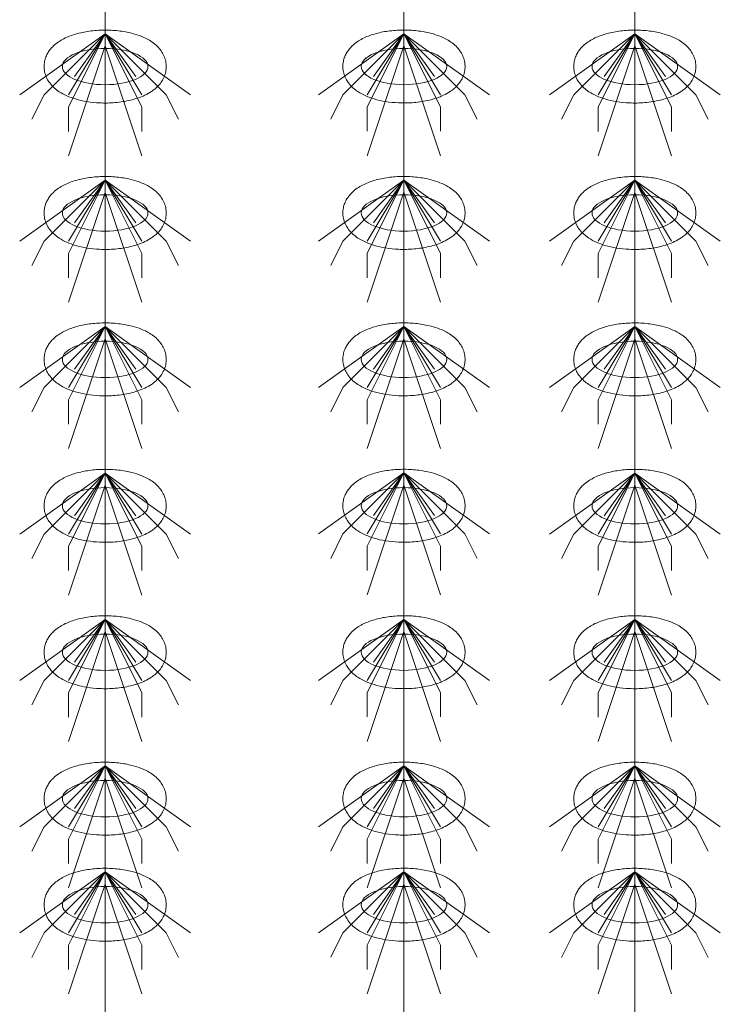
# Model space of a CAD drawing. Header units: metres. Extents: x 703769 to 722343, y 4313031 to 4317457.
# Tile 60 of 256: x 707701.22 to 707704.66, y 4313305.06 to 4313309.9. Entities that reach past the tile are written whole.
import ezdxf

# ---------------------------------------------------------------- set-up
doc = ezdxf.new("R2010")
doc.units = ezdxf.units.M
doc.header["$LTSCALE"] = 0.5
doc.layers.add('粗实线层', color=7, linetype='Continuous', lineweight=35)
doc.layers.add('设备', color=6, linetype='Continuous', lineweight=18)

# ---------------------------------------------------------------- blocks, each defined once
blk = doc.blocks.new('hh_1')
at = {"layer": '设备'}
for p, q in [((-268840, 164960), (-268910, 164910)), ((-268840, 164960), (-268890, 164910)), ((-268840, 164960), (-268870, 164900)), ((-268840, 164960), (-268870, 164910)), ((-268840, 164960), (-268865, 164925)), ((-268840, 164960), (-268790, 164910)), ((-268840, 164960), (-268815, 164925)), ((-268840, 164960), (-268770, 164910)), ((-268840, 164960), (-268810, 164910)), ((-268840, 164960), (-268810, 164900)), ((-268840, 164950), (-268870, 164860)), ((-268840, 164950), (-268810, 164860)), ((-268890, 164910), (-268900, 164890)), ((-268790, 164910), (-268780, 164890)), ((-268870, 164900), (-268870, 164880)), ((-268810, 164900), (-268810, 164880))]:
    blk.add_line(p, q, dxfattribs=at)
blk = doc.blocks.new('dawda')
at = {"layer": '设备', "color": 7}
for p, q in [((534493.21, 33373.42), (534493.21, 31373.38)), ((534737.92, 33373.42), (534737.92, 31373.42)), ((534927.02, 33373.42), (534927.02, 31373.38))]:
    blk.add_line(p, q, dxfattribs=at)
for centre in [(534493.21, 32630.55), (534493.21, 32630.55), (534737.92, 32630.59), (534737.93, 32630.59), (534927.02, 32630.55), (534927.03, 32630.55), (534493.21, 32510.55), (534737.92, 32510.59), (534927.02, 32510.55), (534493.21, 32390.55), (534737.92, 32390.59), (534927.02, 32390.55), (534493.21, 32270.55), (534737.92, 32270.59), (534927.02, 32270.55), (534493.21, 32150.55), (534737.92, 32150.59), (534927.02, 32150.55), (534493.21, 32030.55), (534737.93, 32030.59), (534927.03, 32030.55), (534493.22, 31943.61), (534737.93, 31943.64), (534927.03, 31943.61)]:
    blk.add_ellipse(centre, major_axis=(-35.04, 0), ratio=0.42498, dxfattribs=at)
for points in [[(534443.17, 32630.55), (534443.17, 32631.95), (534443.31, 32633.35), (534443.84, 32636.04), (534444.24, 32637.34), (534445.2, 32639.78), (534445.78, 32640.93), (534447.06, 32643.04), (534447.76, 32644.02), (534449.23, 32645.83), (534450.01, 32646.66), (534452.13, 32648.69), (534453.51, 32649.78), (534456.37, 32651.75), (534457.85, 32652.61), (534460.9, 32654.18), (534462.47, 32654.87), (534465.69, 32656.13), (534467.35, 32656.69), (534472.63, 32658.24), (534476.4, 32659.03), (534484.15, 32660.1), (534488.14, 32660.39), (534496.13, 32660.48), (534500.13, 32660.28), (534507.96, 32659.38), (534511.78, 32658.69), (534517.94, 32657.07), (534520.37, 32656.29), (534525.06, 32654.42), (534527.31, 32653.34), (534530.97, 32651.16), (534532.43, 32650.15), (534535.23, 32647.86), (534536.57, 32646.56), (534538.71, 32643.98), (534539.55, 32642.79), (534541.04, 32640.18), (534541.69, 32638.75), (534542.68, 32635.68), (534543.02, 32634.05), (534543.31, 32630.7), (534543.25, 32629), (534542.76, 32625.71), (534542.32, 32624.12), (534541.16, 32621.17), (534540.45, 32619.81), (534538.86, 32617.32), (534537.99, 32616.2), (534536.14, 32614.16), (534535.17, 32613.23), (534533.17, 32611.55), (534532.14, 32610.78), (534529.36, 32608.92), (534527.56, 32607.93), (534523.85, 32606.17), (534521.93, 32605.41), (534517.97, 32604.06), (534515.93, 32603.48), (534509.87, 32602.03), (534505.71, 32601.38), (534497.22, 32600.65), (534492.89, 32600.57), (534485.17, 32600.94), (534481.75, 32601.28), (534475.1, 32602.35), (534471.87, 32603.07), (534466.4, 32604.71), (534464.1, 32605.54), (534459.68, 32607.49), (534457.55, 32608.62), (534454.12, 32610.88), (534452.76, 32611.91), (534450.16, 32614.25), (534448.91, 32615.58), (534446.96, 32618.2), (534446.19, 32619.42), (534444.86, 32622.07), (534444.3, 32623.51), (534443.49, 32626.56), (534443.24, 32628.17), (534443.18, 32630.05), (534443.17, 32630.3), (534443.17, 32630.55)], [(534443.18, 32630.55), (534443.18, 32631.95), (534443.32, 32633.35), (534443.85, 32636.04), (534444.24, 32637.34), (534445.21, 32639.78), (534445.78, 32640.93), (534447.06, 32643.04), (534447.76, 32644.02), (534449.24, 32645.83), (534450.01, 32646.66), (534452.13, 32648.69), (534453.51, 32649.78), (534456.38, 32651.75), (534457.86, 32652.61), (534460.9, 32654.18), (534462.47, 32654.87), (534465.7, 32656.13), (534467.35, 32656.69), (534472.63, 32658.24), (534476.4, 32659.03), (534484.15, 32660.1), (534488.14, 32660.39), (534496.13, 32660.48), (534500.14, 32660.28), (534507.96, 32659.38), (534511.78, 32658.69), (534517.94, 32657.07), (534520.38, 32656.29), (534525.06, 32654.42), (534527.31, 32653.34), (534530.97, 32651.16), (534532.43, 32650.15), (534535.23, 32647.86), (534536.58, 32646.56), (534538.71, 32643.98), (534539.55, 32642.79), (534541.04, 32640.18), (534541.69, 32638.75), (534542.69, 32635.68), (534543.03, 32634.05), (534543.31, 32630.7), (534543.26, 32629), (534542.76, 32625.71), (534542.32, 32624.12), (534541.17, 32621.17), (534540.45, 32619.81), (534538.86, 32617.32), (534537.99, 32616.2), (534536.15, 32614.16), (534535.18, 32613.23), (534533.18, 32611.55), (534532.14, 32610.78), (534529.36, 32608.92), (534527.57, 32607.93), (534523.86, 32606.17), (534521.93, 32605.41), (534517.97, 32604.06), (534515.93, 32603.48), (534509.87, 32602.03), (534505.71, 32601.38), (534497.22, 32600.65), (534492.9, 32600.57), (534485.17, 32600.94), (534481.75, 32601.28), (534475.11, 32602.35), (534471.88, 32603.07), (534466.4, 32604.71), (534464.1, 32605.54), (534459.68, 32607.49), (534457.55, 32608.62), (534454.12, 32610.88), (534452.76, 32611.91), (534450.16, 32614.25), (534448.92, 32615.58), (534446.96, 32618.2), (534446.19, 32619.42), (534444.86, 32622.07), (534444.3, 32623.51), (534443.5, 32626.56), (534443.25, 32628.17), (534443.18, 32630.05), (534443.18, 32630.3), (534443.18, 32630.55)], [(534687.89, 32630.59), (534687.89, 32631.99), (534688.03, 32633.38), (534688.56, 32636.08), (534688.95, 32637.38), (534689.92, 32639.82), (534690.5, 32640.96), (534691.77, 32643.08), (534692.47, 32644.06), (534693.95, 32645.86), (534694.72, 32646.69), (534696.84, 32648.72), (534698.22, 32649.82), (534701.09, 32651.78), (534702.57, 32652.65), (534705.61, 32654.21), (534707.18, 32654.91), (534710.41, 32656.17), (534712.06, 32656.73), (534717.34, 32658.28), (534721.11, 32659.06), (534728.86, 32660.14), (534732.85, 32660.43), (534740.84, 32660.52), (534744.85, 32660.32), (534752.67, 32659.42), (534756.49, 32658.72), (534762.65, 32657.11), (534765.09, 32656.32), (534769.77, 32654.46), (534772.02, 32653.38), (534775.68, 32651.19), (534777.14, 32650.19), (534779.94, 32647.89), (534781.29, 32646.59), (534783.42, 32644.01), (534784.26, 32642.83), (534785.75, 32640.21), (534786.4, 32638.78), (534787.4, 32635.72), (534787.74, 32634.08), (534788.03, 32630.74), (534787.97, 32629.04), (534787.47, 32625.74), (534787.03, 32624.15), (534785.88, 32621.2), (534785.16, 32619.84), (534783.58, 32617.36), (534782.7, 32616.24), (534780.86, 32614.19), (534779.89, 32613.27), (534777.89, 32611.58), (534776.85, 32610.82), (534774.07, 32608.96), (534772.28, 32607.97), (534768.57, 32606.21), (534766.65, 32605.44), (534762.68, 32604.1), (534760.64, 32603.51), (534754.58, 32602.07), (534750.42, 32601.42), (534741.93, 32600.69), (534737.61, 32600.61), (534729.88, 32600.97), (534726.47, 32601.32), (534719.82, 32602.39), (534716.59, 32603.11), (534711.11, 32604.74), (534708.81, 32605.57), (534704.39, 32607.53), (534702.27, 32608.65), (534698.83, 32610.91), (534697.47, 32611.94), (534694.87, 32614.29), (534693.63, 32615.61), (534691.67, 32618.24), (534690.9, 32619.45), (534689.58, 32622.11), (534689.02, 32623.55), (534688.21, 32626.6), (534687.96, 32628.21), (534687.89, 32630.09), (534687.89, 32630.34), (534687.89, 32630.59)], [(534687.89, 32630.59), (534687.89, 32631.99), (534688.03, 32633.38), (534688.56, 32636.08), (534688.95, 32637.38), (534689.92, 32639.82), (534690.5, 32640.96), (534691.78, 32643.08), (534692.48, 32644.06), (534693.95, 32645.86), (534694.73, 32646.69), (534696.84, 32648.72), (534698.23, 32649.82), (534701.09, 32651.78), (534702.57, 32652.65), (534705.62, 32654.21), (534707.19, 32654.91), (534710.41, 32656.17), (534712.07, 32656.73), (534717.35, 32658.28), (534721.11, 32659.06), (534728.87, 32660.14), (534732.85, 32660.43), (534740.85, 32660.52), (534744.85, 32660.32), (534752.68, 32659.42), (534756.5, 32658.72), (534762.66, 32657.11), (534765.09, 32656.32), (534769.78, 32654.46), (534772.02, 32653.38), (534775.68, 32651.19), (534777.14, 32650.19), (534779.95, 32647.89), (534781.29, 32646.59), (534783.43, 32644.01), (534784.27, 32642.83), (534785.76, 32640.21), (534786.41, 32638.78), (534787.4, 32635.72), (534787.74, 32634.08), (534788.03, 32630.74), (534787.97, 32629.04), (534787.47, 32625.74), (534787.03, 32624.15), (534785.88, 32621.2), (534785.17, 32619.84), (534783.58, 32617.36), (534782.7, 32616.24), (534780.86, 32614.19), (534779.89, 32613.27), (534777.89, 32611.58), (534776.86, 32610.82), (534774.08, 32608.96), (534772.28, 32607.97), (534768.57, 32606.21), (534766.65, 32605.44), (534762.69, 32604.1), (534760.65, 32603.51), (534754.58, 32602.07), (534750.43, 32601.42), (534741.94, 32600.69), (534737.61, 32600.61), (534729.89, 32600.97), (534726.47, 32601.32), (534719.82, 32602.39), (534716.59, 32603.11), (534711.12, 32604.74), (534708.82, 32605.57), (534704.39, 32607.53), (534702.27, 32608.65), (534698.83, 32610.91), (534697.47, 32611.94), (534694.87, 32614.29), (534693.63, 32615.61), (534691.67, 32618.24), (534690.91, 32619.45), (534689.58, 32622.11), (534689.02, 32623.55), (534688.21, 32626.6), (534687.96, 32628.21), (534687.9, 32630.09), (534687.89, 32630.34), (534687.89, 32630.59)], [(534876.99, 32630.55), (534876.99, 32631.95), (534877.13, 32633.35), (534877.66, 32636.04), (534878.05, 32637.34), (534879.02, 32639.78), (534879.59, 32640.93), (534880.87, 32643.04), (534881.57, 32644.02), (534883.04, 32645.83), (534883.82, 32646.66), (534885.94, 32648.69), (534887.32, 32649.78), (534890.18, 32651.75), (534891.66, 32652.61), (534894.71, 32654.18), (534896.28, 32654.87), (534899.51, 32656.13), (534901.16, 32656.69), (534906.44, 32658.24), (534910.21, 32659.03), (534917.96, 32660.1), (534921.95, 32660.39), (534929.94, 32660.48), (534933.95, 32660.28), (534941.77, 32659.38), (534945.59, 32658.69), (534951.75, 32657.07), (534954.19, 32656.29), (534958.87, 32654.42), (534961.12, 32653.34), (534964.78, 32651.16), (534966.24, 32650.15), (534969.04, 32647.86), (534970.39, 32646.56), (534972.52, 32643.98), (534973.36, 32642.79), (534974.85, 32640.18), (534975.5, 32638.75), (534976.49, 32635.68), (534976.84, 32634.05), (534977.12, 32630.7), (534977.07, 32629), (534976.57, 32625.71), (534976.13, 32624.12), (534974.97, 32621.17), (534974.26, 32619.81), (534972.67, 32617.32), (534971.8, 32616.2), (534969.95, 32614.16), (534968.98, 32613.23), (534966.98, 32611.55), (534965.95, 32610.78), (534963.17, 32608.92), (534961.38, 32607.93), (534957.66, 32606.17), (534955.74, 32605.41), (534951.78, 32604.06), (534949.74, 32603.48), (534943.68, 32602.03), (534939.52, 32601.38), (534931.03, 32600.65), (534926.71, 32600.57), (534918.98, 32600.94), (534915.56, 32601.28), (534908.92, 32602.35), (534905.68, 32603.07), (534900.21, 32604.71), (534897.91, 32605.54), (534893.49, 32607.49), (534891.36, 32608.62), (534887.93, 32610.88), (534886.57, 32611.91), (534883.97, 32614.25), (534882.73, 32615.58), (534880.77, 32618.2), (534880, 32619.42), (534878.67, 32622.07), (534878.11, 32623.51), (534877.3, 32626.56), (534877.06, 32628.17), (534876.99, 32630.05), (534876.99, 32630.3), (534876.99, 32630.55)], [(534876.99, 32630.55), (534876.99, 32631.95), (534877.13, 32633.35), (534877.66, 32636.04), (534878.05, 32637.34), (534879.02, 32639.78), (534879.6, 32640.93), (534880.87, 32643.04), (534881.57, 32644.02), (534883.05, 32645.83), (534883.82, 32646.66), (534885.94, 32648.69), (534887.33, 32649.78), (534890.19, 32651.75), (534891.67, 32652.61), (534894.72, 32654.18), (534896.28, 32654.87), (534899.51, 32656.13), (534901.17, 32656.69), (534906.45, 32658.24), (534910.21, 32659.03), (534917.97, 32660.1), (534921.95, 32660.39), (534929.94, 32660.48), (534933.95, 32660.28), (534941.78, 32659.38), (534945.59, 32658.69), (534951.76, 32657.07), (534954.19, 32656.29), (534958.87, 32654.42), (534961.12, 32653.34), (534964.78, 32651.16), (534966.24, 32650.15), (534969.04, 32647.86), (534970.39, 32646.56), (534972.53, 32643.98), (534973.36, 32642.79), (534974.85, 32640.18), (534975.5, 32638.75), (534976.5, 32635.68), (534976.84, 32634.05), (534977.13, 32630.7), (534977.07, 32629), (534976.57, 32625.71), (534976.13, 32624.12), (534974.98, 32621.17), (534974.27, 32619.81), (534972.68, 32617.32), (534971.8, 32616.2), (534969.96, 32614.16), (534968.99, 32613.23), (534966.99, 32611.55), (534965.96, 32610.78), (534963.17, 32608.92), (534961.38, 32607.93), (534957.67, 32606.17), (534955.75, 32605.41), (534951.79, 32604.06), (534949.74, 32603.48), (534943.68, 32602.03), (534939.52, 32601.38), (534931.04, 32600.65), (534926.71, 32600.57), (534918.98, 32600.94), (534915.57, 32601.28), (534908.92, 32602.35), (534905.69, 32603.07), (534900.21, 32604.71), (534897.91, 32605.54), (534893.49, 32607.49), (534891.37, 32608.62), (534887.93, 32610.88), (534886.57, 32611.91), (534883.97, 32614.25), (534882.73, 32615.58), (534880.77, 32618.2), (534880.01, 32619.42), (534878.68, 32622.07), (534878.12, 32623.51), (534877.31, 32626.56), (534877.06, 32628.17), (534876.99, 32630.05), (534876.99, 32630.3), (534876.99, 32630.55)], [(534443.17, 32510.55), (534443.17, 32511.95), (534443.31, 32513.35), (534443.84, 32516.04), (534444.24, 32517.34), (534445.2, 32519.78), (534445.78, 32520.93), (534447.06, 32523.04), (534447.76, 32524.02), (534449.23, 32525.83), (534450.01, 32526.66), (534452.13, 32528.69), (534453.51, 32529.78), (534456.37, 32531.75), (534457.85, 32532.61), (534460.9, 32534.18), (534462.47, 32534.87), (534465.69, 32536.13), (534467.35, 32536.69), (534472.63, 32538.24), (534476.4, 32539.03), (534484.15, 32540.1), (534488.14, 32540.39), (534496.13, 32540.48), (534500.13, 32540.28), (534507.96, 32539.38), (534511.78, 32538.69), (534517.94, 32537.07), (534520.37, 32536.29), (534525.06, 32534.42), (534527.31, 32533.34), (534530.97, 32531.16), (534532.43, 32530.15), (534535.23, 32527.86), (534536.57, 32526.56), (534538.71, 32523.98), (534539.55, 32522.79), (534541.04, 32520.18), (534541.69, 32518.75), (534542.68, 32515.68), (534543.02, 32514.05), (534543.31, 32510.7), (534543.25, 32509), (534542.76, 32505.71), (534542.32, 32504.12), (534541.16, 32501.17), (534540.45, 32499.81), (534538.86, 32497.32), (534537.99, 32496.2), (534536.14, 32494.16), (534535.17, 32493.23), (534533.17, 32491.55), (534532.14, 32490.78), (534529.36, 32488.92), (534527.56, 32487.93), (534523.85, 32486.17), (534521.93, 32485.41), (534517.97, 32484.06), (534515.93, 32483.48), (534509.87, 32482.03), (534505.71, 32481.38), (534497.22, 32480.65), (534492.89, 32480.57), (534485.17, 32480.94), (534481.75, 32481.28), (534475.1, 32482.35), (534471.87, 32483.07), (534466.4, 32484.71), (534464.1, 32485.54), (534459.68, 32487.49), (534457.55, 32488.62), (534454.12, 32490.88), (534452.76, 32491.91), (534450.16, 32494.25), (534448.91, 32495.58), (534446.96, 32498.2), (534446.19, 32499.42), (534444.86, 32502.07), (534444.3, 32503.51), (534443.49, 32506.56), (534443.24, 32508.17), (534443.18, 32510.05), (534443.17, 32510.3), (534443.17, 32510.55)], [(534687.89, 32510.59), (534687.89, 32511.99), (534688.03, 32513.38), (534688.56, 32516.08), (534688.95, 32517.38), (534689.92, 32519.82), (534690.5, 32520.96), (534691.77, 32523.08), (534692.47, 32524.06), (534693.95, 32525.86), (534694.72, 32526.69), (534696.84, 32528.72), (534698.22, 32529.82), (534701.09, 32531.78), (534702.57, 32532.65), (534705.61, 32534.21), (534707.18, 32534.91), (534710.41, 32536.17), (534712.06, 32536.73), (534717.34, 32538.28), (534721.11, 32539.06), (534728.86, 32540.14), (534732.85, 32540.43), (534740.84, 32540.52), (534744.85, 32540.32), (534752.67, 32539.42), (534756.49, 32538.72), (534762.65, 32537.11), (534765.09, 32536.32), (534769.77, 32534.46), (534772.02, 32533.38), (534775.68, 32531.19), (534777.14, 32530.19), (534779.94, 32527.89), (534781.29, 32526.59), (534783.42, 32524.01), (534784.26, 32522.83), (534785.75, 32520.21), (534786.4, 32518.78), (534787.4, 32515.72), (534787.74, 32514.08), (534788.03, 32510.74), (534787.97, 32509.04), (534787.47, 32505.74), (534787.03, 32504.15), (534785.88, 32501.2), (534785.16, 32499.84), (534783.58, 32497.36), (534782.7, 32496.24), (534780.86, 32494.19), (534779.89, 32493.27), (534777.89, 32491.58), (534776.85, 32490.82), (534774.07, 32488.96), (534772.28, 32487.97), (534768.57, 32486.21), (534766.65, 32485.44), (534762.68, 32484.1), (534760.64, 32483.51), (534754.58, 32482.07), (534750.42, 32481.42), (534741.93, 32480.69), (534737.61, 32480.61), (534729.88, 32480.97), (534726.47, 32481.32), (534719.82, 32482.39), (534716.59, 32483.11), (534711.11, 32484.74), (534708.81, 32485.57), (534704.39, 32487.53), (534702.27, 32488.65), (534698.83, 32490.91), (534697.47, 32491.94), (534694.87, 32494.29), (534693.63, 32495.61), (534691.67, 32498.24), (534690.9, 32499.45), (534689.58, 32502.11), (534689.02, 32503.55), (534688.21, 32506.6), (534687.96, 32508.21), (534687.89, 32510.09), (534687.89, 32510.34), (534687.89, 32510.59)], [(534876.99, 32510.55), (534876.99, 32511.95), (534877.13, 32513.35), (534877.66, 32516.04), (534878.05, 32517.34), (534879.02, 32519.78), (534879.59, 32520.93), (534880.87, 32523.04), (534881.57, 32524.02), (534883.04, 32525.83), (534883.82, 32526.66), (534885.94, 32528.69), (534887.32, 32529.78), (534890.18, 32531.75), (534891.66, 32532.61), (534894.71, 32534.18), (534896.28, 32534.87), (534899.51, 32536.13), (534901.16, 32536.69), (534906.44, 32538.24), (534910.21, 32539.03), (534917.96, 32540.1), (534921.95, 32540.39), (534929.94, 32540.48), (534933.95, 32540.28), (534941.77, 32539.38), (534945.59, 32538.69), (534951.75, 32537.07), (534954.19, 32536.29), (534958.87, 32534.42), (534961.12, 32533.34), (534964.78, 32531.16), (534966.24, 32530.15), (534969.04, 32527.86), (534970.39, 32526.56), (534972.52, 32523.98), (534973.36, 32522.79), (534974.85, 32520.18), (534975.5, 32518.75), (534976.49, 32515.68), (534976.84, 32514.05), (534977.12, 32510.7), (534977.07, 32509), (534976.57, 32505.71), (534976.13, 32504.12), (534974.97, 32501.17), (534974.26, 32499.81), (534972.67, 32497.32), (534971.8, 32496.2), (534969.95, 32494.16), (534968.98, 32493.23), (534966.98, 32491.55), (534965.95, 32490.78), (534963.17, 32488.92), (534961.38, 32487.93), (534957.66, 32486.17), (534955.74, 32485.41), (534951.78, 32484.06), (534949.74, 32483.48), (534943.68, 32482.03), (534939.52, 32481.38), (534931.03, 32480.65), (534926.71, 32480.57), (534918.98, 32480.94), (534915.56, 32481.28), (534908.92, 32482.35), (534905.68, 32483.07), (534900.21, 32484.71), (534897.91, 32485.54), (534893.49, 32487.49), (534891.36, 32488.62), (534887.93, 32490.88), (534886.57, 32491.91), (534883.97, 32494.25), (534882.73, 32495.58), (534880.77, 32498.2), (534880, 32499.42), (534878.67, 32502.07), (534878.11, 32503.51), (534877.3, 32506.56), (534877.06, 32508.17), (534876.99, 32510.05), (534876.99, 32510.3), (534876.99, 32510.55)], [(534443.17, 32390.55), (534443.17, 32391.95), (534443.31, 32393.35), (534443.84, 32396.04), (534444.24, 32397.34), (534445.2, 32399.78), (534445.78, 32400.93), (534447.06, 32403.04), (534447.76, 32404.02), (534449.23, 32405.83), (534450.01, 32406.66), (534452.13, 32408.69), (534453.51, 32409.78), (534456.37, 32411.75), (534457.85, 32412.61), (534460.9, 32414.18), (534462.47, 32414.87), (534465.69, 32416.13), (534467.35, 32416.69), (534472.63, 32418.24), (534476.4, 32419.03), (534484.15, 32420.1), (534488.14, 32420.39), (534496.13, 32420.48), (534500.13, 32420.28), (534507.96, 32419.38), (534511.78, 32418.69), (534517.94, 32417.07), (534520.37, 32416.29), (534525.06, 32414.42), (534527.31, 32413.34), (534530.97, 32411.16), (534532.43, 32410.15), (534535.23, 32407.86), (534536.57, 32406.56), (534538.71, 32403.98), (534539.55, 32402.79), (534541.04, 32400.18), (534541.69, 32398.75), (534542.68, 32395.68), (534543.02, 32394.05), (534543.31, 32390.7), (534543.25, 32389), (534542.76, 32385.71), (534542.32, 32384.12), (534541.16, 32381.17), (534540.45, 32379.81), (534538.86, 32377.32), (534537.99, 32376.2), (534536.14, 32374.16), (534535.17, 32373.23), (534533.17, 32371.55), (534532.14, 32370.78), (534529.36, 32368.92), (534527.56, 32367.93), (534523.85, 32366.17), (534521.93, 32365.41), (534517.97, 32364.06), (534515.93, 32363.48), (534509.87, 32362.03), (534505.71, 32361.38), (534497.22, 32360.65), (534492.89, 32360.57), (534485.17, 32360.94), (534481.75, 32361.28), (534475.1, 32362.35), (534471.87, 32363.07), (534466.4, 32364.71), (534464.1, 32365.54), (534459.68, 32367.49), (534457.55, 32368.62), (534454.12, 32370.88), (534452.76, 32371.91), (534450.16, 32374.25), (534448.91, 32375.58), (534446.96, 32378.2), (534446.19, 32379.42), (534444.86, 32382.07), (534444.3, 32383.51), (534443.49, 32386.56), (534443.24, 32388.17), (534443.18, 32390.05), (534443.17, 32390.3), (534443.17, 32390.55)], [(534687.89, 32390.59), (534687.89, 32391.99), (534688.03, 32393.38), (534688.56, 32396.08), (534688.95, 32397.38), (534689.92, 32399.82), (534690.5, 32400.96), (534691.77, 32403.08), (534692.47, 32404.06), (534693.95, 32405.86), (534694.72, 32406.69), (534696.84, 32408.72), (534698.22, 32409.82), (534701.09, 32411.78), (534702.57, 32412.65), (534705.61, 32414.21), (534707.18, 32414.91), (534710.41, 32416.17), (534712.06, 32416.73), (534717.34, 32418.28), (534721.11, 32419.06), (534728.86, 32420.14), (534732.85, 32420.43), (534740.84, 32420.52), (534744.85, 32420.32), (534752.67, 32419.42), (534756.49, 32418.72), (534762.65, 32417.11), (534765.09, 32416.32), (534769.77, 32414.46), (534772.02, 32413.38), (534775.68, 32411.19), (534777.14, 32410.19), (534779.94, 32407.89), (534781.29, 32406.59), (534783.42, 32404.01), (534784.26, 32402.83), (534785.75, 32400.21), (534786.4, 32398.78), (534787.4, 32395.72), (534787.74, 32394.08), (534788.03, 32390.74), (534787.97, 32389.04), (534787.47, 32385.74), (534787.03, 32384.15), (534785.88, 32381.2), (534785.16, 32379.84), (534783.58, 32377.36), (534782.7, 32376.24), (534780.86, 32374.19), (534779.89, 32373.27), (534777.89, 32371.58), (534776.85, 32370.82), (534774.07, 32368.96), (534772.28, 32367.97), (534768.57, 32366.21), (534766.65, 32365.44), (534762.68, 32364.1), (534760.64, 32363.51), (534754.58, 32362.07), (534750.42, 32361.42), (534741.93, 32360.69), (534737.61, 32360.61), (534729.88, 32360.97), (534726.47, 32361.32), (534719.82, 32362.39), (534716.59, 32363.11), (534711.11, 32364.74), (534708.81, 32365.57), (534704.39, 32367.53), (534702.27, 32368.65), (534698.83, 32370.91), (534697.47, 32371.94), (534694.87, 32374.29), (534693.63, 32375.61), (534691.67, 32378.24), (534690.9, 32379.45), (534689.58, 32382.11), (534689.02, 32383.55), (534688.21, 32386.6), (534687.96, 32388.21), (534687.89, 32390.09), (534687.89, 32390.34), (534687.89, 32390.59)], [(534876.99, 32390.55), (534876.99, 32391.95), (534877.13, 32393.35), (534877.66, 32396.04), (534878.05, 32397.34), (534879.02, 32399.78), (534879.59, 32400.93), (534880.87, 32403.04), (534881.57, 32404.02), (534883.04, 32405.83), (534883.82, 32406.66), (534885.94, 32408.69), (534887.32, 32409.78), (534890.18, 32411.75), (534891.66, 32412.61), (534894.71, 32414.18), (534896.28, 32414.87), (534899.51, 32416.13), (534901.16, 32416.69), (534906.44, 32418.24), (534910.21, 32419.03), (534917.96, 32420.1), (534921.95, 32420.39), (534929.94, 32420.48), (534933.95, 32420.28), (534941.77, 32419.38), (534945.59, 32418.69), (534951.75, 32417.07), (534954.19, 32416.29), (534958.87, 32414.42), (534961.12, 32413.34), (534964.78, 32411.16), (534966.24, 32410.15), (534969.04, 32407.86), (534970.39, 32406.56), (534972.52, 32403.98), (534973.36, 32402.79), (534974.85, 32400.18), (534975.5, 32398.75), (534976.49, 32395.68), (534976.84, 32394.05), (534977.12, 32390.7), (534977.07, 32389), (534976.57, 32385.71), (534976.13, 32384.12), (534974.97, 32381.17), (534974.26, 32379.81), (534972.67, 32377.32), (534971.8, 32376.2), (534969.95, 32374.16), (534968.98, 32373.23), (534966.98, 32371.55), (534965.95, 32370.78), (534963.17, 32368.92), (534961.38, 32367.93), (534957.66, 32366.17), (534955.74, 32365.41), (534951.78, 32364.06), (534949.74, 32363.48), (534943.68, 32362.03), (534939.52, 32361.38), (534931.03, 32360.65), (534926.71, 32360.57), (534918.98, 32360.94), (534915.56, 32361.28), (534908.92, 32362.35), (534905.68, 32363.07), (534900.21, 32364.71), (534897.91, 32365.54), (534893.49, 32367.49), (534891.36, 32368.62), (534887.93, 32370.88), (534886.57, 32371.91), (534883.97, 32374.25), (534882.73, 32375.58), (534880.77, 32378.2), (534880, 32379.42), (534878.67, 32382.07), (534878.11, 32383.51), (534877.3, 32386.56), (534877.06, 32388.17), (534876.99, 32390.05), (534876.99, 32390.3), (534876.99, 32390.55)], [(534443.17, 32270.55), (534443.17, 32271.95), (534443.31, 32273.35), (534443.84, 32276.04), (534444.24, 32277.34), (534445.2, 32279.78), (534445.78, 32280.93), (534447.06, 32283.04), (534447.76, 32284.02), (534449.23, 32285.83), (534450.01, 32286.66), (534452.13, 32288.69), (534453.51, 32289.78), (534456.37, 32291.75), (534457.85, 32292.61), (534460.9, 32294.18), (534462.47, 32294.87), (534465.69, 32296.13), (534467.35, 32296.69), (534472.63, 32298.24), (534476.4, 32299.03), (534484.15, 32300.1), (534488.14, 32300.39), (534496.13, 32300.48), (534500.13, 32300.28), (534507.96, 32299.38), (534511.78, 32298.69), (534517.94, 32297.07), (534520.37, 32296.29), (534525.06, 32294.42), (534527.31, 32293.34), (534530.97, 32291.16), (534532.43, 32290.15), (534535.23, 32287.86), (534536.57, 32286.56), (534538.71, 32283.98), (534539.55, 32282.79), (534541.04, 32280.18), (534541.69, 32278.75), (534542.68, 32275.68), (534543.02, 32274.05), (534543.31, 32270.7), (534543.25, 32269), (534542.76, 32265.71), (534542.32, 32264.12), (534541.16, 32261.17), (534540.45, 32259.81), (534538.86, 32257.32), (534537.99, 32256.2), (534536.14, 32254.16), (534535.17, 32253.23), (534533.17, 32251.55), (534532.14, 32250.78), (534529.36, 32248.92), (534527.56, 32247.93), (534523.85, 32246.17), (534521.93, 32245.41), (534517.97, 32244.06), (534515.93, 32243.48), (534509.87, 32242.03), (534505.71, 32241.38), (534497.22, 32240.65), (534492.89, 32240.57), (534485.17, 32240.94), (534481.75, 32241.28), (534475.1, 32242.35), (534471.87, 32243.07), (534466.4, 32244.71), (534464.1, 32245.54), (534459.68, 32247.49), (534457.55, 32248.62), (534454.12, 32250.88), (534452.76, 32251.91), (534450.16, 32254.25), (534448.91, 32255.58), (534446.96, 32258.2), (534446.19, 32259.42), (534444.86, 32262.07), (534444.3, 32263.51), (534443.49, 32266.56), (534443.24, 32268.17), (534443.18, 32270.05), (534443.17, 32270.3), (534443.17, 32270.55)], [(534687.89, 32270.59), (534687.89, 32271.99), (534688.03, 32273.38), (534688.56, 32276.08), (534688.95, 32277.38), (534689.92, 32279.82), (534690.5, 32280.96), (534691.77, 32283.08), (534692.47, 32284.06), (534693.95, 32285.86), (534694.72, 32286.69), (534696.84, 32288.72), (534698.22, 32289.82), (534701.09, 32291.78), (534702.57, 32292.65), (534705.61, 32294.21), (534707.18, 32294.91), (534710.41, 32296.17), (534712.06, 32296.73), (534717.34, 32298.28), (534721.11, 32299.06), (534728.86, 32300.14), (534732.85, 32300.43), (534740.84, 32300.52), (534744.85, 32300.32), (534752.67, 32299.42), (534756.49, 32298.72), (534762.65, 32297.11), (534765.09, 32296.32), (534769.77, 32294.46), (534772.02, 32293.38), (534775.68, 32291.19), (534777.14, 32290.19), (534779.94, 32287.89), (534781.29, 32286.59), (534783.42, 32284.01), (534784.26, 32282.83), (534785.75, 32280.21), (534786.4, 32278.78), (534787.4, 32275.72), (534787.74, 32274.08), (534788.03, 32270.74), (534787.97, 32269.04), (534787.47, 32265.74), (534787.03, 32264.15), (534785.88, 32261.2), (534785.16, 32259.84), (534783.58, 32257.36), (534782.7, 32256.24), (534780.86, 32254.19), (534779.89, 32253.27), (534777.89, 32251.58), (534776.85, 32250.82), (534774.07, 32248.96), (534772.28, 32247.97), (534768.57, 32246.21), (534766.65, 32245.44), (534762.68, 32244.1), (534760.64, 32243.51), (534754.58, 32242.07), (534750.42, 32241.42), (534741.93, 32240.69), (534737.61, 32240.61), (534729.88, 32240.97), (534726.47, 32241.32), (534719.82, 32242.39), (534716.59, 32243.11), (534711.11, 32244.74), (534708.81, 32245.57), (534704.39, 32247.53), (534702.27, 32248.65), (534698.83, 32250.91), (534697.47, 32251.94), (534694.87, 32254.29), (534693.63, 32255.61), (534691.67, 32258.24), (534690.9, 32259.45), (534689.58, 32262.11), (534689.02, 32263.55), (534688.21, 32266.6), (534687.96, 32268.21), (534687.89, 32270.09), (534687.89, 32270.34), (534687.89, 32270.59)], [(534876.99, 32270.55), (534876.99, 32271.95), (534877.13, 32273.35), (534877.66, 32276.04), (534878.05, 32277.34), (534879.02, 32279.78), (534879.59, 32280.93), (534880.87, 32283.04), (534881.57, 32284.02), (534883.04, 32285.83), (534883.82, 32286.66), (534885.94, 32288.69), (534887.32, 32289.78), (534890.18, 32291.75), (534891.66, 32292.61), (534894.71, 32294.18), (534896.28, 32294.87), (534899.51, 32296.13), (534901.16, 32296.69), (534906.44, 32298.24), (534910.21, 32299.03), (534917.96, 32300.1), (534921.95, 32300.39), (534929.94, 32300.48), (534933.95, 32300.28), (534941.77, 32299.38), (534945.59, 32298.69), (534951.75, 32297.07), (534954.19, 32296.29), (534958.87, 32294.42), (534961.12, 32293.34), (534964.78, 32291.16), (534966.24, 32290.15), (534969.04, 32287.86), (534970.39, 32286.56), (534972.52, 32283.98), (534973.36, 32282.79), (534974.85, 32280.18), (534975.5, 32278.75), (534976.49, 32275.68), (534976.84, 32274.05), (534977.12, 32270.7), (534977.07, 32269), (534976.57, 32265.71), (534976.13, 32264.12), (534974.97, 32261.17), (534974.26, 32259.81), (534972.67, 32257.32), (534971.8, 32256.2), (534969.95, 32254.16), (534968.98, 32253.23), (534966.98, 32251.55), (534965.95, 32250.78), (534963.17, 32248.92), (534961.38, 32247.93), (534957.66, 32246.17), (534955.74, 32245.41), (534951.78, 32244.06), (534949.74, 32243.48), (534943.68, 32242.03), (534939.52, 32241.38), (534931.03, 32240.65), (534926.71, 32240.57), (534918.98, 32240.94), (534915.56, 32241.28), (534908.92, 32242.35), (534905.68, 32243.07), (534900.21, 32244.71), (534897.91, 32245.54), (534893.49, 32247.49), (534891.36, 32248.62), (534887.93, 32250.88), (534886.57, 32251.91), (534883.97, 32254.25), (534882.73, 32255.58), (534880.77, 32258.2), (534880, 32259.42), (534878.67, 32262.07), (534878.11, 32263.51), (534877.3, 32266.56), (534877.06, 32268.17), (534876.99, 32270.05), (534876.99, 32270.3), (534876.99, 32270.55)], [(534443.17, 32150.55), (534443.17, 32151.95), (534443.31, 32153.35), (534443.84, 32156.04), (534444.24, 32157.34), (534445.2, 32159.78), (534445.78, 32160.93), (534447.06, 32163.04), (534447.76, 32164.02), (534449.23, 32165.83), (534450.01, 32166.66), (534452.13, 32168.69), (534453.51, 32169.78), (534456.37, 32171.75), (534457.85, 32172.61), (534460.9, 32174.18), (534462.47, 32174.87), (534465.69, 32176.13), (534467.35, 32176.69), (534472.63, 32178.24), (534476.4, 32179.03), (534484.15, 32180.1), (534488.14, 32180.39), (534496.13, 32180.48), (534500.13, 32180.28), (534507.96, 32179.38), (534511.78, 32178.69), (534517.94, 32177.07), (534520.37, 32176.29), (534525.06, 32174.42), (534527.31, 32173.34), (534530.97, 32171.16), (534532.43, 32170.15), (534535.23, 32167.86), (534536.57, 32166.56), (534538.71, 32163.98), (534539.55, 32162.79), (534541.04, 32160.18), (534541.69, 32158.75), (534542.68, 32155.68), (534543.02, 32154.05), (534543.31, 32150.7), (534543.25, 32149), (534542.76, 32145.71), (534542.32, 32144.12), (534541.16, 32141.17), (534540.45, 32139.81), (534538.86, 32137.32), (534537.99, 32136.2), (534536.14, 32134.16), (534535.17, 32133.23), (534533.17, 32131.55), (534532.14, 32130.78), (534529.36, 32128.92), (534527.56, 32127.93), (534523.85, 32126.17), (534521.93, 32125.41), (534517.97, 32124.06), (534515.93, 32123.48), (534509.87, 32122.03), (534505.71, 32121.38), (534497.22, 32120.65), (534492.89, 32120.57), (534485.17, 32120.94), (534481.75, 32121.28), (534475.1, 32122.35), (534471.87, 32123.07), (534466.4, 32124.71), (534464.1, 32125.54), (534459.68, 32127.49), (534457.55, 32128.62), (534454.12, 32130.88), (534452.76, 32131.91), (534450.16, 32134.25), (534448.91, 32135.58), (534446.96, 32138.2), (534446.19, 32139.42), (534444.86, 32142.07), (534444.3, 32143.51), (534443.49, 32146.56), (534443.24, 32148.17), (534443.18, 32150.05), (534443.17, 32150.3), (534443.17, 32150.55)], [(534687.89, 32150.59), (534687.89, 32151.99), (534688.03, 32153.38), (534688.56, 32156.08), (534688.95, 32157.38), (534689.92, 32159.82), (534690.5, 32160.96), (534691.77, 32163.08), (534692.47, 32164.06), (534693.95, 32165.86), (534694.72, 32166.69), (534696.84, 32168.72), (534698.22, 32169.82), (534701.09, 32171.78), (534702.57, 32172.65), (534705.61, 32174.21), (534707.18, 32174.91), (534710.41, 32176.17), (534712.06, 32176.73), (534717.34, 32178.28), (534721.11, 32179.06), (534728.86, 32180.14), (534732.85, 32180.43), (534740.84, 32180.52), (534744.85, 32180.32), (534752.67, 32179.42), (534756.49, 32178.72), (534762.65, 32177.11), (534765.09, 32176.32), (534769.77, 32174.46), (534772.02, 32173.38), (534775.68, 32171.19), (534777.14, 32170.19), (534779.94, 32167.89), (534781.29, 32166.59), (534783.42, 32164.01), (534784.26, 32162.83), (534785.75, 32160.21), (534786.4, 32158.78), (534787.4, 32155.72), (534787.74, 32154.08), (534788.03, 32150.74), (534787.97, 32149.04), (534787.47, 32145.74), (534787.03, 32144.15), (534785.88, 32141.2), (534785.16, 32139.84), (534783.58, 32137.36), (534782.7, 32136.24), (534780.86, 32134.19), (534779.89, 32133.27), (534777.89, 32131.58), (534776.85, 32130.82), (534774.07, 32128.96), (534772.28, 32127.97), (534768.57, 32126.21), (534766.65, 32125.44), (534762.68, 32124.1), (534760.64, 32123.51), (534754.58, 32122.07), (534750.42, 32121.42), (534741.93, 32120.69), (534737.61, 32120.61), (534729.88, 32120.97), (534726.47, 32121.32), (534719.82, 32122.39), (534716.59, 32123.11), (534711.11, 32124.74), (534708.81, 32125.57), (534704.39, 32127.53), (534702.27, 32128.65), (534698.83, 32130.91), (534697.47, 32131.94), (534694.87, 32134.29), (534693.63, 32135.61), (534691.67, 32138.24), (534690.9, 32139.45), (534689.58, 32142.11), (534689.02, 32143.55), (534688.21, 32146.6), (534687.96, 32148.21), (534687.89, 32150.09), (534687.89, 32150.34), (534687.89, 32150.59)], [(534876.99, 32150.55), (534876.99, 32151.95), (534877.13, 32153.35), (534877.66, 32156.04), (534878.05, 32157.34), (534879.02, 32159.78), (534879.59, 32160.93), (534880.87, 32163.04), (534881.57, 32164.02), (534883.04, 32165.83), (534883.82, 32166.66), (534885.94, 32168.69), (534887.32, 32169.78), (534890.18, 32171.75), (534891.66, 32172.61), (534894.71, 32174.18), (534896.28, 32174.87), (534899.51, 32176.13), (534901.16, 32176.69), (534906.44, 32178.24), (534910.21, 32179.03), (534917.96, 32180.1), (534921.95, 32180.39), (534929.94, 32180.48), (534933.95, 32180.28), (534941.77, 32179.38), (534945.59, 32178.69), (534951.75, 32177.07), (534954.19, 32176.29), (534958.87, 32174.42), (534961.12, 32173.34), (534964.78, 32171.16), (534966.24, 32170.15), (534969.04, 32167.86), (534970.39, 32166.56), (534972.52, 32163.98), (534973.36, 32162.79), (534974.85, 32160.18), (534975.5, 32158.75), (534976.49, 32155.68), (534976.84, 32154.05), (534977.12, 32150.7), (534977.07, 32149), (534976.57, 32145.71), (534976.13, 32144.12), (534974.97, 32141.17), (534974.26, 32139.81), (534972.67, 32137.32), (534971.8, 32136.2), (534969.95, 32134.16), (534968.98, 32133.23), (534966.98, 32131.55), (534965.95, 32130.78), (534963.17, 32128.92), (534961.38, 32127.93), (534957.66, 32126.17), (534955.74, 32125.41), (534951.78, 32124.06), (534949.74, 32123.48), (534943.68, 32122.03), (534939.52, 32121.38), (534931.03, 32120.65), (534926.71, 32120.57), (534918.98, 32120.94), (534915.56, 32121.28), (534908.92, 32122.35), (534905.68, 32123.07), (534900.21, 32124.71), (534897.91, 32125.54), (534893.49, 32127.49), (534891.36, 32128.62), (534887.93, 32130.88), (534886.57, 32131.91), (534883.97, 32134.25), (534882.73, 32135.58), (534880.77, 32138.2), (534880, 32139.42), (534878.67, 32142.07), (534878.11, 32143.51), (534877.3, 32146.56), (534877.06, 32148.17), (534876.99, 32150.05), (534876.99, 32150.3), (534876.99, 32150.55)], [(534443.18, 32030.55), (534443.18, 32031.95), (534443.32, 32033.35), (534443.85, 32036.04), (534444.24, 32037.34), (534445.21, 32039.78), (534445.78, 32040.93), (534447.06, 32043.04), (534447.76, 32044.02), (534449.24, 32045.83), (534450.01, 32046.66), (534452.13, 32048.69), (534453.51, 32049.78), (534456.37, 32051.75), (534457.85, 32052.61), (534460.9, 32054.18), (534462.47, 32054.87), (534465.7, 32056.13), (534467.35, 32056.69), (534472.63, 32058.24), (534476.4, 32059.03), (534484.15, 32060.1), (534488.14, 32060.39), (534496.13, 32060.48), (534500.14, 32060.28), (534507.96, 32059.38), (534511.78, 32058.69), (534517.94, 32057.07), (534520.38, 32056.29), (534525.06, 32054.42), (534527.31, 32053.34), (534530.97, 32051.16), (534532.43, 32050.15), (534535.23, 32047.86), (534536.58, 32046.56), (534538.71, 32043.98), (534539.55, 32042.79), (534541.04, 32040.18), (534541.69, 32038.75), (534542.69, 32035.68), (534543.03, 32034.05), (534543.31, 32030.7), (534543.26, 32029), (534542.76, 32025.71), (534542.32, 32024.12), (534541.16, 32021.17), (534540.45, 32019.81), (534538.86, 32017.32), (534537.99, 32016.2), (534536.14, 32014.16), (534535.18, 32013.23), (534533.17, 32011.55), (534532.14, 32010.78), (534529.36, 32008.92), (534527.57, 32007.93), (534523.85, 32006.17), (534521.93, 32005.41), (534517.97, 32004.06), (534515.93, 32003.48), (534509.87, 32002.03), (534505.71, 32001.38), (534497.22, 32000.65), (534492.9, 32000.57), (534485.17, 32000.94), (534481.75, 32001.28), (534475.11, 32002.35), (534471.88, 32003.07), (534466.4, 32004.71), (534464.1, 32005.54), (534459.68, 32007.49), (534457.55, 32008.62), (534454.12, 32010.88), (534452.76, 32011.91), (534450.16, 32014.25), (534448.92, 32015.58), (534446.96, 32018.2), (534446.19, 32019.42), (534444.86, 32022.07), (534444.3, 32023.51), (534443.49, 32026.56), (534443.25, 32028.17), (534443.18, 32030.05), (534443.18, 32030.3), (534443.18, 32030.55)], [(534687.89, 32030.59), (534687.89, 32031.99), (534688.03, 32033.38), (534688.56, 32036.08), (534688.95, 32037.38), (534689.92, 32039.82), (534690.5, 32040.96), (534691.78, 32043.08), (534692.47, 32044.06), (534693.95, 32045.86), (534694.73, 32046.69), (534696.84, 32048.72), (534698.23, 32049.82), (534701.09, 32051.78), (534702.57, 32052.65), (534705.62, 32054.21), (534707.19, 32054.91), (534710.41, 32056.17), (534712.07, 32056.73), (534717.35, 32058.28), (534721.11, 32059.06), (534728.87, 32060.14), (534732.85, 32060.43), (534740.85, 32060.52), (534744.85, 32060.32), (534752.68, 32059.42), (534756.5, 32058.72), (534762.66, 32057.11), (534765.09, 32056.32), (534769.77, 32054.46), (534772.02, 32053.38), (534775.68, 32051.19), (534777.14, 32050.19), (534779.95, 32047.89), (534781.29, 32046.59), (534783.43, 32044.01), (534784.27, 32042.83), (534785.76, 32040.21), (534786.41, 32038.78), (534787.4, 32035.72), (534787.74, 32034.08), (534788.03, 32030.74), (534787.97, 32029.04), (534787.47, 32025.74), (534787.03, 32024.15), (534785.88, 32021.2), (534785.17, 32019.84), (534783.58, 32017.36), (534782.7, 32016.24), (534780.86, 32014.19), (534779.89, 32013.27), (534777.89, 32011.58), (534776.86, 32010.82), (534774.08, 32008.96), (534772.28, 32007.97), (534768.57, 32006.21), (534766.65, 32005.44), (534762.69, 32004.1), (534760.65, 32003.51), (534754.58, 32002.07), (534750.42, 32001.42), (534741.94, 32000.69), (534737.61, 32000.61), (534729.88, 32000.97), (534726.47, 32001.32), (534719.82, 32002.39), (534716.59, 32003.11), (534711.12, 32004.74), (534708.82, 32005.57), (534704.39, 32007.53), (534702.27, 32008.65), (534698.83, 32010.91), (534697.47, 32011.94), (534694.87, 32014.29), (534693.63, 32015.61), (534691.67, 32018.24), (534690.91, 32019.45), (534689.58, 32022.11), (534689.02, 32023.55), (534688.21, 32026.6), (534687.96, 32028.21), (534687.9, 32030.09), (534687.89, 32030.34), (534687.89, 32030.59)], [(534876.99, 32030.55), (534876.99, 32031.95), (534877.13, 32033.35), (534877.66, 32036.04), (534878.05, 32037.34), (534879.02, 32039.78), (534879.6, 32040.93), (534880.87, 32043.04), (534881.57, 32044.02), (534883.05, 32045.83), (534883.82, 32046.66), (534885.94, 32048.69), (534887.33, 32049.78), (534890.19, 32051.75), (534891.67, 32052.61), (534894.71, 32054.18), (534896.28, 32054.87), (534899.51, 32056.13), (534901.16, 32056.69), (534906.45, 32058.24), (534910.21, 32059.03), (534917.96, 32060.1), (534921.95, 32060.39), (534929.94, 32060.48), (534933.95, 32060.28), (534941.77, 32059.38), (534945.59, 32058.69), (534951.75, 32057.07), (534954.19, 32056.29), (534958.87, 32054.42), (534961.12, 32053.34), (534964.78, 32051.16), (534966.24, 32050.15), (534969.04, 32047.86), (534970.39, 32046.56), (534972.52, 32043.98), (534973.36, 32042.79), (534974.85, 32040.18), (534975.5, 32038.75), (534976.5, 32035.68), (534976.84, 32034.05), (534977.13, 32030.7), (534977.07, 32029), (534976.57, 32025.71), (534976.13, 32024.12), (534974.98, 32021.17), (534974.26, 32019.81), (534972.68, 32017.32), (534971.8, 32016.2), (534969.96, 32014.16), (534968.99, 32013.23), (534966.99, 32011.55), (534965.96, 32010.78), (534963.17, 32008.92), (534961.38, 32007.93), (534957.67, 32006.17), (534955.75, 32005.41), (534951.78, 32004.06), (534949.74, 32003.48), (534943.68, 32002.03), (534939.52, 32001.38), (534931.03, 32000.65), (534926.71, 32000.57), (534918.98, 32000.94), (534915.57, 32001.28), (534908.92, 32002.35), (534905.69, 32003.07), (534900.21, 32004.71), (534897.91, 32005.54), (534893.49, 32007.49), (534891.37, 32008.62), (534887.93, 32010.88), (534886.57, 32011.91), (534883.97, 32014.25), (534882.73, 32015.58), (534880.77, 32018.2), (534880, 32019.42), (534878.68, 32022.07), (534878.12, 32023.51), (534877.31, 32026.56), (534877.06, 32028.17), (534876.99, 32030.05), (534876.99, 32030.3), (534876.99, 32030.55)], [(534443.18, 31943.61), (534443.18, 31945), (534443.32, 31946.4), (534443.85, 31949.1), (534444.24, 31950.39), (534445.21, 31952.83), (534445.79, 31953.98), (534447.06, 31956.1), (534447.76, 31957.08), (534449.24, 31958.88), (534450.02, 31959.71), (534452.13, 31961.74), (534453.52, 31962.84), (534456.38, 31964.8), (534457.86, 31965.67), (534460.91, 31967.23), (534462.48, 31967.93), (534465.7, 31969.18), (534467.36, 31969.74), (534472.64, 31971.3), (534476.4, 31972.08), (534484.16, 31973.16), (534488.14, 31973.45), (534496.14, 31973.53), (534500.14, 31973.33), (534507.97, 31972.44), (534511.78, 31971.74), (534517.95, 31970.12), (534520.38, 31969.34), (534525.06, 31967.47), (534527.31, 31966.4), (534530.97, 31964.21), (534532.43, 31963.21), (534535.23, 31960.91), (534536.58, 31959.61), (534538.72, 31957.03), (534539.55, 31955.85), (534541.04, 31953.23), (534541.69, 31951.8), (534542.69, 31948.74), (534543.03, 31947.1), (534543.32, 31943.76), (534543.26, 31942.05), (534542.76, 31938.76), (534542.32, 31937.17), (534541.17, 31934.22), (534540.46, 31932.86), (534538.87, 31930.38), (534537.99, 31929.25), (534536.15, 31927.21), (534535.18, 31926.29), (534533.18, 31924.6), (534532.15, 31923.83), (534529.36, 31921.98), (534527.57, 31920.99), (534523.86, 31919.23), (534521.94, 31918.46), (534517.98, 31917.11), (534515.94, 31916.53), (534509.87, 31915.08), (534505.71, 31914.44), (534497.23, 31913.7), (534492.9, 31913.62), (534485.17, 31913.99), (534481.76, 31914.34), (534475.11, 31915.41), (534471.88, 31916.13), (534466.4, 31917.76), (534464.11, 31918.59), (534459.68, 31920.55), (534457.56, 31921.67), (534454.12, 31923.93), (534452.76, 31924.96), (534450.16, 31927.31), (534448.92, 31928.63), (534446.96, 31931.26), (534446.2, 31932.47), (534444.87, 31935.13), (534444.31, 31936.57), (534443.5, 31939.62), (534443.25, 31941.23), (534443.19, 31943.1), (534443.18, 31943.35), (534443.18, 31943.61)], [(534687.9, 31943.64), (534687.9, 31945.04), (534688.03, 31946.44), (534688.57, 31949.13), (534688.96, 31950.43), (534689.93, 31952.87), (534690.5, 31954.01), (534691.78, 31956.13), (534692.48, 31957.11), (534693.95, 31958.92), (534694.73, 31959.75), (534696.85, 31961.77), (534698.23, 31962.87), (534701.09, 31964.83), (534702.57, 31965.7), (534705.62, 31967.27), (534707.19, 31967.96), (534710.41, 31969.22), (534712.07, 31969.78), (534717.35, 31971.33), (534721.12, 31972.12), (534728.87, 31973.19), (534732.86, 31973.48), (534740.85, 31973.57), (534744.86, 31973.37), (534752.68, 31972.47), (534756.5, 31971.78), (534762.66, 31970.16), (534765.1, 31969.37), (534769.78, 31967.51), (534772.03, 31966.43), (534775.69, 31964.25), (534777.15, 31963.24), (534779.95, 31960.94), (534781.29, 31959.65), (534783.43, 31957.07), (534784.27, 31955.88), (534785.76, 31953.27), (534786.41, 31951.84), (534787.4, 31948.77), (534787.75, 31947.14), (534788.03, 31943.79), (534787.98, 31942.09), (534787.48, 31938.8), (534787.04, 31937.21), (534785.88, 31934.26), (534785.17, 31932.9), (534783.58, 31930.41), (534782.71, 31929.29), (534780.86, 31927.24), (534779.89, 31926.32), (534777.89, 31924.63), (534776.86, 31923.87), (534774.08, 31922.01), (534772.29, 31921.02), (534768.57, 31919.26), (534766.65, 31918.5), (534762.69, 31917.15), (534760.65, 31916.57), (534754.59, 31915.12), (534750.43, 31914.47), (534741.94, 31913.74), (534737.62, 31913.66), (534729.89, 31914.02), (534726.47, 31914.37), (534719.82, 31915.44), (534716.59, 31916.16), (534711.12, 31917.8), (534708.82, 31918.63), (534704.4, 31920.58), (534702.27, 31921.7), (534698.84, 31923.97), (534697.48, 31925), (534694.88, 31927.34), (534693.63, 31928.66), (534691.68, 31931.29), (534690.91, 31932.51), (534689.58, 31935.16), (534689.02, 31936.6), (534688.21, 31939.65), (534687.97, 31941.26), (534687.9, 31943.14), (534687.9, 31943.39), (534687.9, 31943.64)], [(534876.99, 31943.61), (534876.99, 31945), (534877.13, 31946.4), (534877.66, 31949.1), (534878.05, 31950.39), (534879.02, 31952.83), (534879.6, 31953.98), (534880.88, 31956.1), (534881.58, 31957.08), (534883.05, 31958.88), (534883.83, 31959.71), (534885.95, 31961.74), (534887.33, 31962.84), (534890.19, 31964.8), (534891.67, 31965.67), (534894.72, 31967.23), (534896.29, 31967.93), (534899.51, 31969.18), (534901.17, 31969.74), (534906.45, 31971.3), (534910.21, 31972.08), (534917.97, 31973.16), (534921.95, 31973.45), (534929.95, 31973.53), (534933.95, 31973.33), (534941.78, 31972.44), (534945.6, 31971.74), (534951.76, 31970.12), (534954.19, 31969.34), (534958.88, 31967.47), (534961.13, 31966.4), (534964.78, 31964.21), (534966.24, 31963.21), (534969.05, 31960.91), (534970.39, 31959.61), (534972.53, 31957.03), (534973.37, 31955.85), (534974.86, 31953.23), (534975.51, 31951.8), (534976.5, 31948.74), (534976.84, 31947.1), (534977.13, 31943.76), (534977.07, 31942.05), (534976.57, 31938.76), (534976.14, 31937.17), (534974.98, 31934.22), (534974.27, 31932.86), (534972.68, 31930.38), (534971.8, 31929.25), (534969.96, 31927.21), (534968.99, 31926.29), (534966.99, 31924.6), (534965.96, 31923.83), (534963.18, 31921.98), (534961.38, 31920.99), (534957.67, 31919.23), (534955.75, 31918.46), (534951.79, 31917.11), (534949.75, 31916.53), (534943.68, 31915.08), (534939.53, 31914.44), (534931.04, 31913.7), (534926.71, 31913.62), (534918.99, 31913.99), (534915.57, 31914.34), (534908.92, 31915.41), (534905.69, 31916.13), (534900.22, 31917.76), (534897.92, 31918.59), (534893.49, 31920.55), (534891.37, 31921.67), (534887.93, 31923.93), (534886.57, 31924.96), (534883.97, 31927.31), (534882.73, 31928.63), (534880.77, 31931.26), (534880.01, 31932.47), (534878.68, 31935.13), (534878.12, 31936.57), (534877.31, 31939.62), (534877.06, 31941.23), (534877, 31943.1), (534876.99, 31943.35), (534876.99, 31943.61)]]:
    blk.add_open_spline(points, degree=3, knots=[0, 0, 0, 0, 3.423083, 3.423083, 6.846165, 6.846165, 10.269248, 10.269248, 13.69233, 13.69233, 17.115413, 17.115413, 22.728666, 22.728666, 28.341919, 28.341919, 33.955172, 33.955172, 39.568425, 39.568425, 51.436002, 51.436002, 63.303578, 63.303578, 75.171154, 75.171154, 87.03873, 87.03873, 95.224368, 95.224368, 103.410005, 103.410005, 109.145122, 109.145122, 114.880238, 114.880238, 119.003115, 119.003115, 123.125991, 123.125991, 127.248868, 127.248868, 131.371745, 131.371745, 135.494621, 135.494621, 139.617498, 139.617498, 143.740375, 143.740375, 147.863251, 147.863251, 151.986128, 151.986128, 158.708917, 158.708917, 165.431705, 165.431705, 172.154493, 172.154493, 184.909814, 184.909814, 197.665135, 197.665135, 207.937, 207.937, 218.208864, 218.208864, 226.104489, 226.104489, 234.000115, 234.000115, 239.456, 239.456, 244.911884, 244.911884, 248.896322, 248.896322, 252.88076, 252.88076, 256.865198, 256.865198, 257.481358, 257.481358, 257.481358, 257.481358], dxfattribs=at)
at = {"layer": '设备', "color": 7, "xscale": -1}
for p in [(265653.21, -132302.56), (265653.21, -132302.56), (265897.92, -132302.52), (265897.93, -132302.52), (266087.02, -132302.56), (266087.03, -132302.56), (265653.21, -132422.56), (265897.92, -132422.52), (266087.02, -132422.56), (265653.21, -132542.56), (265897.92, -132542.52), (266087.02, -132542.56), (265653.21, -132662.56), (265897.92, -132662.52), (266087.02, -132662.56), (265653.21, -132782.56), (265897.92, -132782.52), (266087.02, -132782.56), (265653.21, -132902.56), (265897.93, -132902.52), (266087.03, -132902.56), (265653.22, -132989.5), (265897.93, -132989.47), (266087.03, -132989.5)]:
    blk.add_blockref('hh_1', p, dxfattribs=at)

msp = doc.modelspace()

# ---------------------------------------------------------------- block references
at = {"layer": '粗实线层', "xscale": 0.006, "yscale": 0.006, "zscale": 0.006}
msp.add_blockref('dawda', (704494.6802, 4313113.8882), dxfattribs=at)

doc.saveas('drawing.dxf')
